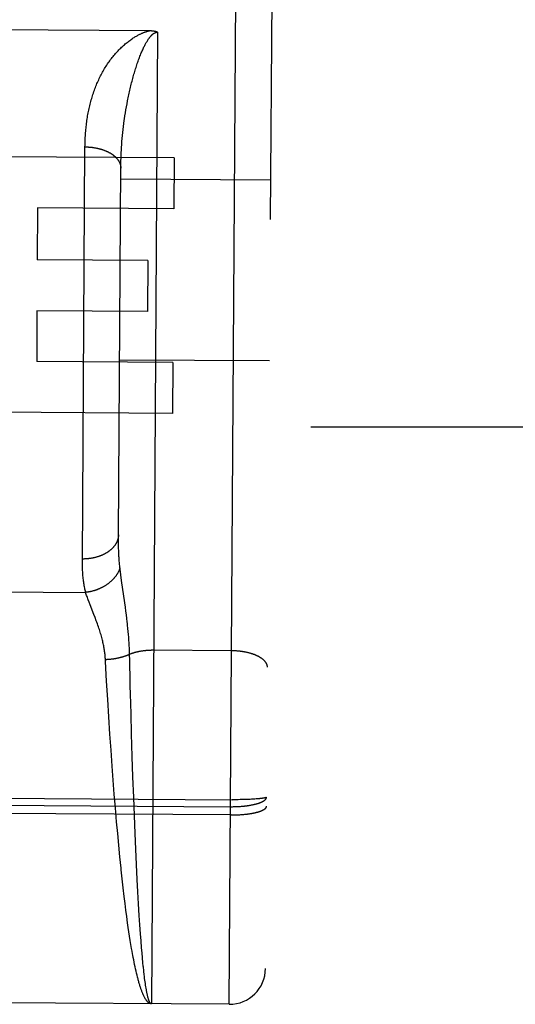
# Model space of a CAD drawing. Header units: inches. Extents: x 0 to 200, y 0 to 129.
# Tile 6 of 99: x 75.158 to 75.572, y 16.316 to 17.138. Entities that reach past the tile are written whole.
import ezdxf

# ---------------------------------------------------------------- set-up
doc = ezdxf.new("R2010")
doc.units = ezdxf.units.IN
doc.header["$LTSCALE"] = 11
doc.header["$MEASUREMENT"] = 0
doc.linetypes.add('HIDDEN', pattern=[0.2, 0.1, -0.1])
doc.layers.add('DEFAULT_2', color=8, linetype='HIDDEN')
doc.layers.add('FRONT_LOWER_DOOR_ASSEMBLY', color=7, linetype='CONTINUOUS')

msp = doc.modelspace()

# ---------------------------------------------------------------- linework, layer by layer
at = {"layer": 'DEFAULT_2', "color": 8, "linetype": 'HIDDEN'}
msp.add_line((76.50108, 16.79782), (52.84508, 16.79782), dxfattribs=at)
at = {"layer": 'FRONT_LOWER_DOOR_ASSEMBLY', "color": 8, "linetype": 'HIDDEN'}
for p, q in [((75.3331, 16.31632), (75.34453, 18.10128)), ((75.37434, 18.07109), (75.36329, 16.34612)), ((75.09468, 17.12986), (75.26671, 17.12876)), ((75.27329, 17.12751), (75.2681, 16.31673)), ((75.24685, 17.06264), (75.24729, 17.06517)), ((75.24729, 17.06517), (75.24775, 17.06771)), ((75.24566, 17.05503), (75.24603, 17.05756)), ((75.24603, 17.05756), (75.24643, 17.0601)), ((75.24643, 17.0601), (75.24685, 17.06264)), ((75.24452, 17.04618), (75.24482, 17.04871)), ((75.24482, 17.04871), (75.24514, 17.05123)), ((75.24376, 17.03865), (75.24399, 17.04116)), ((75.24399, 17.04116), (75.24425, 17.04367)), ((75.24425, 17.04367), (75.24452, 17.04618)), ((75.21047, 16.68661), (75.21268, 17.03175)), ((75.24303, 17.0287), (75.24318, 17.03118)), ((75.24318, 17.03118), (75.24335, 17.03366)), ((75.24335, 17.03366), (75.24355, 17.03615)), ((75.24355, 17.03615), (75.24376, 17.03865)), ((75.28697, 17.02263), (75.13084, 17.02363)), ((75.24275, 17.02255), (75.24284, 17.025)), ((75.24061, 16.70806), (75.24258, 17.01526)), ((75.24258, 17.01526), (75.24261, 17.01768)), ((75.24261, 17.01768), (75.24267, 17.02011)), ((75.24267, 17.02011), (75.24275, 17.02255)), ((75.28697, 17.02263), (75.2867, 16.98019)), ((75.3675, 17.00411), (75.24251, 17.00491)), ((75.17318, 16.98092), (75.1729, 16.93745)), ((75.2867, 16.98019), (75.17318, 16.98092)), ((75.26511, 16.93686), (75.1729, 16.93745)), ((75.26511, 16.93686), (75.26484, 16.89442)), ((75.17263, 16.89501), (75.17236, 16.85257)), ((75.26484, 16.89442), (75.17263, 16.89501)), ((75.28587, 16.85185), (75.17236, 16.85257)), ((75.36654, 16.85311), (75.24154, 16.85391)), ((75.28587, 16.85185), (75.2856, 16.80941)), ((75.2856, 16.80941), (75.12948, 16.81041)), ((75.2406, 16.70563), (75.24061, 16.70806)), ((75.24061, 16.70326), (75.2406, 16.70563)), ((75.24064, 16.70093), (75.24061, 16.70326)), ((75.24069, 16.69865), (75.24064, 16.70093)), ((75.24075, 16.69642), (75.24069, 16.69865)), ((75.2426, 16.67466), (75.24229, 16.67705)), ((75.24293, 16.67214), (75.2426, 16.67466)), ((75.24349, 16.66811), (75.24293, 16.67214)), ((75.24642, 16.64768), (75.24349, 16.66811)), ((75.14239, 16.66049), (75.21321, 16.66003)), ((75.21693, 16.64971), (75.21612, 16.65182)), ((75.22014, 16.64148), (75.21693, 16.64971)), ((75.24685, 16.64445), (75.24642, 16.64768)), ((75.22111, 16.63895), (75.22014, 16.64148)), ((75.24726, 16.64133), (75.24685, 16.64445)), ((75.24763, 16.63832), (75.24726, 16.64133)), ((75.24855, 16.62998), (75.24827, 16.63265)), ((75.24879, 16.62742), (75.24855, 16.62998)), ((75.24901, 16.62495), (75.24879, 16.62742)), ((75.24919, 16.62255), (75.24901, 16.62495)), ((75.24936, 16.62023), (75.24919, 16.62255)), ((75.2495, 16.61796), (75.24936, 16.62023)), ((75.24962, 16.61575), (75.2495, 16.61796)), ((75.24971, 16.61358), (75.24962, 16.61575)), ((75.24979, 16.61145), (75.24971, 16.61358)), ((75.33499, 16.61128), (75.26958, 16.6117)), ((75.25012, 16.5976), (75.25001, 16.60224)), ((75.25028, 16.59134), (75.25012, 16.5976)), ((75.25043, 16.58498), (75.25028, 16.59134)), ((75.23168, 16.57061), (75.23075, 16.58607)), ((75.25051, 16.58177), (75.25043, 16.58498)), ((75.25068, 16.57529), (75.25051, 16.58177)), ((75.25112, 16.55878), (75.25068, 16.57529)), ((75.23257, 16.55628), (75.23168, 16.57061)), ((75.23353, 16.54163), (75.23257, 16.55628)), ((75.2516, 16.54194), (75.25112, 16.55878)), ((75.23443, 16.52843), (75.23353, 16.54163)), ((75.25216, 16.52319), (75.2516, 16.54194)), ((75.23537, 16.51512), (75.23443, 16.52843)), ((75.25272, 16.50606), (75.25216, 16.52319)), ((75.23624, 16.50343), (75.23537, 16.51512)), ((75.25331, 16.489), (75.25272, 16.50606)), ((75.23715, 16.49175), (75.23624, 16.50343)), ((74.76879, 16.49067), (75.33546, 16.48704)), ((75.23809, 16.48012), (75.23715, 16.49175)), ((75.25388, 16.47381), (75.25331, 16.489)), ((74.76875, 16.48484), (75.33416, 16.48122)), ((75.33416, 16.48122), (75.335, 16.48122)), ((75.335, 16.48122), (75.33584, 16.48122)), ((75.33713, 16.48704), (75.33546, 16.48704)), ((75.33584, 16.48122), (75.33668, 16.48123)), ((75.33668, 16.48123), (75.33752, 16.48125)), ((75.3388, 16.48705), (75.33713, 16.48704)), ((75.33752, 16.48125), (75.33835, 16.48127)), ((75.33835, 16.48127), (75.33918, 16.48131)), ((75.34046, 16.48706), (75.3388, 16.48705)), ((75.33918, 16.48131), (75.34001, 16.48134)), ((75.34001, 16.48134), (75.34083, 16.48139)), ((75.34209, 16.48709), (75.34046, 16.48706)), ((75.34083, 16.48139), (75.34165, 16.48143)), ((75.34165, 16.48143), (75.34246, 16.48149)), ((75.34371, 16.48711), (75.34209, 16.48709)), ((75.34246, 16.48149), (75.34327, 16.48155)), ((75.34327, 16.48155), (75.34407, 16.48162)), ((75.34529, 16.48715), (75.34371, 16.48711)), ((75.34407, 16.48162), (75.34486, 16.4817)), ((75.34683, 16.4872), (75.34529, 16.48715)), ((75.34834, 16.48725), (75.34683, 16.4872)), ((75.34944, 16.48729), (75.34834, 16.48725)), ((75.35051, 16.48734), (75.34944, 16.48729)), ((75.35156, 16.48739), (75.35051, 16.48734)), ((75.35257, 16.48744), (75.35156, 16.48739)), ((75.35355, 16.4875), (75.35257, 16.48744)), ((75.3545, 16.48756), (75.35355, 16.4875)), ((75.35541, 16.48763), (75.3545, 16.48756)), ((75.356, 16.48767), (75.35541, 16.48763)), ((75.35657, 16.48772), (75.356, 16.48767)), ((75.35712, 16.48777), (75.35657, 16.48772)), ((75.35765, 16.48782), (75.35712, 16.48777)), ((75.35817, 16.48787), (75.35765, 16.48782)), ((75.35867, 16.48792), (75.35817, 16.48787)), ((75.35914, 16.48797), (75.35867, 16.48792)), ((75.3596, 16.48803), (75.35914, 16.48797)), ((75.33453, 16.47431), (74.76912, 16.47793)), ((75.23907, 16.46859), (75.23809, 16.48012)), ((75.25448, 16.45878), (75.25388, 16.47381)), ((75.33453, 16.47431), (75.33537, 16.47431)), ((75.33537, 16.47431), (75.33621, 16.47432)), ((75.33621, 16.47432), (75.33705, 16.47433)), ((75.33705, 16.47433), (75.33789, 16.47435)), ((75.33789, 16.47435), (75.33872, 16.47437)), ((75.33872, 16.47437), (75.33955, 16.4744)), ((75.33955, 16.4744), (75.34038, 16.47444)), ((75.34038, 16.47444), (75.3412, 16.47448)), ((75.3412, 16.47448), (75.34201, 16.47453)), ((75.34201, 16.47453), (75.34282, 16.47458)), ((75.34282, 16.47458), (75.34362, 16.47464)), ((75.34362, 16.47464), (75.34442, 16.4747)), ((75.34442, 16.4747), (75.3452, 16.47477)), ((75.3452, 16.47477), (75.34598, 16.47485)), ((75.34598, 16.47485), (75.34675, 16.47493)), ((75.34675, 16.47493), (75.34751, 16.47501)), ((75.34751, 16.47501), (75.34826, 16.4751)), ((75.23995, 16.45873), (75.23907, 16.46859)), ((75.24085, 16.449), (75.23995, 16.45873)), ((75.25504, 16.44567), (75.25448, 16.45878)), ((75.24178, 16.43943), (75.24085, 16.449)), ((75.25563, 16.4329), (75.25504, 16.44567)), ((75.24274, 16.43005), (75.24178, 16.43943)), ((75.25624, 16.42054), (75.25563, 16.4329)), ((75.24455, 16.41346), (75.24371, 16.4209)), ((75.25679, 16.41011), (75.25624, 16.42054)), ((75.2454, 16.4062), (75.24455, 16.41346)), ((75.25736, 16.40007), (75.25679, 16.41011)), ((75.24609, 16.40053), (75.2454, 16.4062)), ((75.24679, 16.395), (75.24609, 16.40053)), ((75.25795, 16.39047), (75.25736, 16.40007)), ((75.2475, 16.38961), (75.24679, 16.395)), ((75.25846, 16.38261), (75.25795, 16.39047)), ((75.24822, 16.38437), (75.2475, 16.38961)), ((75.24877, 16.38054), (75.24822, 16.38437)), ((75.25899, 16.37511), (75.25846, 16.38261)), ((75.24932, 16.3768), (75.24877, 16.38054)), ((75.24988, 16.37316), (75.24932, 16.3768)), ((75.25944, 16.36915), (75.25899, 16.37511)), ((75.25044, 16.36961), (75.24988, 16.37316)), ((75.251, 16.36615), (75.25044, 16.36961)), ((75.25158, 16.3628), (75.251, 16.36615)), ((75.25989, 16.36347), (75.25944, 16.36915)), ((75.25196, 16.36062), (75.25158, 16.3628)), ((75.25235, 16.35848), (75.25196, 16.36062)), ((75.26026, 16.35913), (75.25989, 16.36347)), ((75.26064, 16.35498), (75.26026, 16.35913)), ((75.25332, 16.35335), (75.25293, 16.35537)), ((75.25371, 16.35139), (75.25332, 16.35335)), ((75.2541, 16.34947), (75.25371, 16.35139)), ((75.2545, 16.3476), (75.2541, 16.34947)), ((75.26101, 16.35102), (75.26064, 16.35498)), ((75.2613, 16.34818), (75.26101, 16.35102)), ((75.2549, 16.34578), (75.2545, 16.3476)), ((75.2553, 16.34401), (75.2549, 16.34578)), ((75.2557, 16.3423), (75.2553, 16.34401)), ((75.2561, 16.34063), (75.2557, 16.3423)), ((75.26227, 16.33955), (75.26208, 16.34117)), ((75.2565, 16.33902), (75.2561, 16.34063)), ((75.26247, 16.33797), (75.26227, 16.33955)), ((75.26267, 16.33646), (75.26247, 16.33797)), ((75.26287, 16.33499), (75.26267, 16.33646)), ((75.26307, 16.33358), (75.26287, 16.33499)), ((75.26327, 16.33223), (75.26307, 16.33358)), ((75.26347, 16.33092), (75.26327, 16.33223)), ((75.26368, 16.32968), (75.26347, 16.33092)), ((75.26388, 16.32849), (75.26368, 16.32968)), ((75.3331, 16.31632), (74.76811, 16.31993))]:
    msp.add_line(p, q, dxfattribs=at)
for points in [[(75.24321, 17.11487), (75.24397, 17.11558), (75.24474, 17.11627), (75.24551, 17.11695), (75.24628, 17.11762), (75.24706, 17.11827), (75.24784, 17.1189), (75.24861, 17.11951), (75.24938, 17.12009), (75.25013, 17.12065), (75.25087, 17.12118), (75.25159, 17.12169), (75.2523, 17.12217), (75.25299, 17.12262), (75.25366, 17.12305), (75.25432, 17.12346), (75.25495, 17.12384), (75.25557, 17.1242), (75.25616, 17.12453), (75.25673, 17.12485), (75.25728, 17.12514), (75.25782, 17.12542), (75.25833, 17.12568), (75.25883, 17.12592), (75.25931, 17.12615), (75.25977, 17.12636), (75.26022, 17.12656), (75.26065, 17.12675), (75.26106, 17.12692), (75.26146, 17.12708), (75.26185, 17.12724), (75.26223, 17.12738), (75.26259, 17.12752), (75.26294, 17.12765), (75.26328, 17.12777), (75.26361, 17.12788), (75.26393, 17.12799), (75.26425, 17.12809), (75.26455, 17.12818), (75.26484, 17.12827), (75.26513, 17.12835), (75.26541, 17.12843), (75.26568, 17.12851), (75.26595, 17.12858), (75.26621, 17.12864), (75.26646, 17.1287), (75.26671, 17.12876)], [(75.25816, 17.10641), (75.25854, 17.10739), (75.25891, 17.10834), (75.25929, 17.10928), (75.25967, 17.1102), (75.26005, 17.11109), (75.26043, 17.11196), (75.26081, 17.11279), (75.26117, 17.1136), (75.26154, 17.11437), (75.26189, 17.1151), (75.26224, 17.11581), (75.26258, 17.11647), (75.26291, 17.11711), (75.26324, 17.11771), (75.26355, 17.11828), (75.26386, 17.11882), (75.26415, 17.11933), (75.26444, 17.11981), (75.26472, 17.12026), (75.26498, 17.12068), (75.26524, 17.12108), (75.26549, 17.12146), (75.26574, 17.12181), (75.26597, 17.12215), (75.2662, 17.12246), (75.26642, 17.12276), (75.26663, 17.12303), (75.26683, 17.1233), (75.26703, 17.12354), (75.26722, 17.12377), (75.26741, 17.12399), (75.26759, 17.1242), (75.26777, 17.1244), (75.26794, 17.12458), (75.2681, 17.12476), (75.26826, 17.12492), (75.26842, 17.12507), (75.26857, 17.12522), (75.26872, 17.12536), (75.26886, 17.12549), (75.269, 17.12561), (75.26914, 17.12573), (75.26927, 17.12584), (75.26941, 17.12595), (75.26953, 17.12605), (75.26966, 17.12614), (75.26978, 17.12623), (75.2699, 17.12632), (75.27002, 17.1264), (75.27013, 17.12647), (75.27024, 17.12654), (75.27035, 17.12661), (75.27046, 17.12668), (75.27056, 17.12674), (75.27066, 17.12679), (75.27076, 17.12684), (75.27086, 17.12689), (75.27095, 17.12694), (75.27104, 17.12698), (75.27113, 17.12703), (75.27122, 17.12706), (75.2713, 17.1271), (75.27138, 17.12713), (75.27146, 17.12716), (75.27154, 17.12719), (75.27161, 17.12722), (75.27169, 17.12725), (75.27176, 17.12727), (75.27183, 17.12729), (75.2719, 17.12731), (75.27197, 17.12733), (75.27203, 17.12735), (75.2721, 17.12736), (75.27216, 17.12738), (75.27223, 17.12739), (75.27229, 17.12741), (75.27235, 17.12742), (75.27241, 17.12743), (75.27247, 17.12744), (75.27252, 17.12745), (75.27258, 17.12746), (75.27264, 17.12747), (75.2727, 17.12748), (75.27275, 17.12748), (75.27281, 17.12749), (75.27286, 17.12749), (75.27292, 17.1275), (75.27297, 17.1275), (75.27302, 17.1275), (75.27308, 17.12751), (75.27313, 17.12751), (75.27319, 17.12751), (75.27324, 17.12751), (75.27329, 17.12751)], [(75.26671, 17.12876), (75.26692, 17.12876), (75.26713, 17.12876), (75.26734, 17.12875), (75.26755, 17.12874), (75.26775, 17.12874), (75.26794, 17.12873), (75.26814, 17.12872), (75.26833, 17.1287), (75.26851, 17.12869), (75.26869, 17.12867), (75.26887, 17.12866), (75.26905, 17.12864), (75.26922, 17.12862), (75.26939, 17.1286), (75.26955, 17.12858), (75.26971, 17.12856), (75.26987, 17.12854), (75.27003, 17.12851), (75.27018, 17.12849), (75.27033, 17.12846), (75.27048, 17.12844), (75.27062, 17.12841), (75.27076, 17.12838), (75.2709, 17.12835), (75.27103, 17.12832), (75.27116, 17.12829), (75.27129, 17.12826), (75.27142, 17.12823), (75.27155, 17.12819), (75.27167, 17.12816), (75.27179, 17.12812), (75.2719, 17.12809), (75.27202, 17.12805), (75.27213, 17.12801), (75.27224, 17.12798), (75.27235, 17.12794), (75.27245, 17.1279), (75.27255, 17.12786), (75.27265, 17.12782), (75.27275, 17.12777), (75.27285, 17.12773), (75.27294, 17.12769), (75.27303, 17.12765), (75.27312, 17.1276), (75.27321, 17.12756), (75.27329, 17.12751)], [(75.21268, 17.03175), (75.21269, 17.03308), (75.21272, 17.03441), (75.21275, 17.03573), (75.21279, 17.03705), (75.21285, 17.03836), (75.21291, 17.03967), (75.21299, 17.04098), (75.21308, 17.04228), (75.21317, 17.04358), (75.21328, 17.04488), (75.2134, 17.04617), (75.21352, 17.04745), (75.21366, 17.04873), (75.21381, 17.05001), (75.21397, 17.05128), (75.21413, 17.05255), (75.21431, 17.05381), (75.2145, 17.05507), (75.2147, 17.05632), (75.21491, 17.05757), (75.21513, 17.05881), (75.21537, 17.06004), (75.21561, 17.06127), (75.21586, 17.06249), (75.21612, 17.06371), (75.2164, 17.06492), (75.21668, 17.06613), (75.21698, 17.06733), (75.21728, 17.06852), (75.2176, 17.06971), (75.21792, 17.07089), (75.21826, 17.07206), (75.21861, 17.07323), (75.21897, 17.07439), (75.21934, 17.07555), (75.21972, 17.07669), (75.22011, 17.07783), (75.22051, 17.07897), (75.22093, 17.08009), (75.22135, 17.08121), (75.22179, 17.08232), (75.22223, 17.08343), (75.22269, 17.08452), (75.22316, 17.08561), (75.22364, 17.08669), (75.22413, 17.08776), (75.22463, 17.08883), (75.22514, 17.08989), (75.22567, 17.09094), (75.2262, 17.09198), (75.22675, 17.09301), (75.22731, 17.09403), (75.22787, 17.09505), (75.22845, 17.09605), (75.22904, 17.09705), (75.22965, 17.09804), (75.23026, 17.09901), (75.23088, 17.09997), (75.23151, 17.10092), (75.23214, 17.10186), (75.23278, 17.10277), (75.23343, 17.10368), (75.23409, 17.10457), (75.23475, 17.10544), (75.23542, 17.10631), (75.2361, 17.10715), (75.23678, 17.10798), (75.23747, 17.1088), (75.23817, 17.10961), (75.23887, 17.1104), (75.23958, 17.11118), (75.24029, 17.11194), (75.24101, 17.11269), (75.24174, 17.11343), (75.24247, 17.11415), (75.24321, 17.11487)], [(75.24775, 17.06771), (75.24823, 17.07024), (75.24848, 17.0715), (75.24873, 17.07277), (75.249, 17.07403), (75.24926, 17.07529), (75.24953, 17.07655), (75.24981, 17.0778), (75.2501, 17.07906), (75.25039, 17.08031), (75.25068, 17.08156), (75.25098, 17.0828), (75.25129, 17.08404), (75.2516, 17.08527), (75.25191, 17.0865), (75.25223, 17.08771), (75.25255, 17.08891), (75.25288, 17.0901), (75.25321, 17.09128), (75.25354, 17.09245), (75.25388, 17.0936), (75.25422, 17.09474), (75.25456, 17.09587), (75.2549, 17.09698), (75.25525, 17.09808), (75.25561, 17.09917), (75.25596, 17.10025), (75.25632, 17.10131), (75.25668, 17.10236), (75.25705, 17.10339), (75.25741, 17.10441), (75.25778, 17.10542), (75.25816, 17.10641)], [(75.24514, 17.05123), (75.24548, 17.05376), (75.24566, 17.05503)], [(75.21268, 17.03175), (75.2131, 17.03175), (75.21352, 17.03174), (75.21394, 17.03173), (75.21436, 17.03172), (75.21478, 17.0317), (75.2152, 17.03168), (75.21562, 17.03165), (75.21604, 17.03162), (75.21645, 17.03159), (75.21687, 17.03156), (75.21729, 17.03152), (75.2177, 17.03147), (75.21812, 17.03143), (75.21853, 17.03138), (75.21894, 17.03133), (75.21935, 17.03127), (75.21976, 17.03121), (75.22017, 17.03115), (75.22057, 17.03109), (75.22098, 17.03102), (75.22138, 17.03094), (75.22178, 17.03087), (75.22218, 17.03079), (75.22258, 17.03071), (75.22298, 17.03062), (75.22337, 17.03053), (75.22376, 17.03044), (75.22415, 17.03035), (75.22454, 17.03025), (75.22492, 17.03015), (75.2253, 17.03004), (75.22568, 17.02994), (75.22606, 17.02983), (75.22644, 17.02971), (75.22681, 17.0296), (75.22718, 17.02948), (75.22754, 17.02935), (75.22791, 17.02923), (75.22827, 17.0291), (75.22862, 17.02897), (75.22898, 17.02883), (75.22933, 17.0287), (75.22967, 17.02856), (75.23002, 17.02841), (75.23036, 17.02827), (75.2307, 17.02812), (75.23103, 17.02797), (75.23136, 17.02781), (75.23168, 17.02766), (75.23201, 17.0275), (75.23233, 17.02734), (75.23264, 17.02717), (75.23295, 17.02701), (75.23326, 17.02684), (75.23356, 17.02666), (75.23386, 17.02649), (75.23415, 17.02631), (75.23444, 17.02613), (75.23473, 17.02595), (75.23501, 17.02577), (75.23529, 17.02558), (75.23556, 17.02539), (75.23583, 17.0252), (75.23609, 17.02501), (75.23635, 17.02482), (75.2366, 17.02462), (75.23685, 17.02442), (75.2371, 17.02422), (75.23734, 17.02402), (75.23757, 17.02381), (75.2378, 17.02361), (75.23803, 17.0234), (75.23825, 17.02319), (75.23846, 17.02297), (75.23867, 17.02276), (75.23888, 17.02255), (75.23908, 17.02233), (75.23927, 17.02211), (75.23946, 17.02189), (75.23964, 17.02167), (75.23982, 17.02144), (75.24, 17.02122), (75.24016, 17.02099), (75.24033, 17.02077), (75.24048, 17.02054), (75.24063, 17.02031), (75.24078, 17.02008), (75.24092, 17.01985), (75.24105, 17.01961), (75.24118, 17.01938), (75.24131, 17.01914), (75.24142, 17.01891), (75.24154, 17.01867), (75.24164, 17.01843), (75.24174, 17.01819), (75.24184, 17.01795), (75.24193, 17.01771), (75.24201, 17.01747), (75.24209, 17.01723), (75.24216, 17.01699), (75.24223, 17.01674), (75.24229, 17.0165), (75.24234, 17.01626), (75.24239, 17.01601), (75.24243, 17.01577), (75.24247, 17.01552), (75.2425, 17.01528), (75.24253, 17.01503), (75.24254, 17.01479), (75.24256, 17.01454), (75.24256, 17.0143), (75.24257, 17.01405)], [(75.24284, 17.025), (75.24296, 17.02747), (75.24303, 17.0287)], [(75.24061, 16.70806), (75.2406, 16.70777), (75.24059, 16.70749), (75.24058, 16.7072), (75.24055, 16.70692), (75.24052, 16.70663), (75.24049, 16.70635), (75.24045, 16.70606), (75.2404, 16.70578), (75.24035, 16.7055), (75.24029, 16.70521), (75.24023, 16.70493), (75.24016, 16.70465), (75.24009, 16.70437), (75.24001, 16.70409), (75.23992, 16.70381), (75.23983, 16.70353), (75.23973, 16.70325), (75.23962, 16.70298), (75.23951, 16.7027), (75.2394, 16.70243), (75.23928, 16.70215), (75.23915, 16.70188), (75.23902, 16.70161), (75.23888, 16.70134), (75.23874, 16.70107), (75.23859, 16.7008), (75.23843, 16.70054), (75.23827, 16.70028), (75.23811, 16.70001), (75.23794, 16.69975), (75.23776, 16.69949), (75.23758, 16.69924), (75.23739, 16.69898), (75.2372, 16.69873), (75.237, 16.69848), (75.2368, 16.69823), (75.23659, 16.69798), (75.23638, 16.69773), (75.23616, 16.69749), (75.23594, 16.69725), (75.23571, 16.69701), (75.23548, 16.69677), (75.23524, 16.69654), (75.235, 16.6963), (75.23475, 16.69607), (75.2345, 16.69584), (75.23424, 16.69562), (75.23398, 16.6954), (75.23371, 16.69517), (75.23344, 16.69496), (75.23317, 16.69474), (75.23289, 16.69453), (75.23261, 16.69432), (75.23232, 16.69411), (75.23203, 16.69391), (75.23173, 16.69371), (75.23143, 16.69351), (75.23112, 16.69331), (75.23081, 16.69312), (75.2305, 16.69293), (75.23018, 16.69274), (75.22986, 16.69256), (75.22954, 16.69238), (75.22921, 16.6922), (75.22888, 16.69202), (75.22854, 16.69185), (75.2282, 16.69168), (75.22786, 16.69152), (75.22752, 16.69136), (75.22717, 16.6912), (75.22681, 16.69105), (75.22646, 16.69089), (75.2261, 16.69075), (75.22574, 16.6906), (75.22537, 16.69046), (75.225, 16.69032), (75.22463, 16.69019), (75.22426, 16.69006), (75.22389, 16.68993), (75.22351, 16.68981), (75.22313, 16.68969), (75.22274, 16.68957), (75.22236, 16.68946), (75.22197, 16.68935), (75.22158, 16.68925), (75.22118, 16.68914), (75.22079, 16.68905), (75.22039, 16.68895), (75.21999, 16.68886), (75.21959, 16.68878), (75.21919, 16.68869), (75.21879, 16.68862), (75.21838, 16.68854), (75.21797, 16.68847), (75.21757, 16.6884), (75.21716, 16.68834), (75.21674, 16.68828), (75.21633, 16.68823), (75.21592, 16.68818), (75.2155, 16.68813), (75.21509, 16.68808), (75.21467, 16.68805), (75.21426, 16.68801), (75.21384, 16.68798), (75.21342, 16.68795), (75.213, 16.68793), (75.21258, 16.68791), (75.21216, 16.68789), (75.21174, 16.68788), (75.21132, 16.68788), (75.2109, 16.68787), (75.21048, 16.68787)], [(75.24189, 16.68041), (75.24178, 16.68132), (75.24168, 16.68223), (75.24159, 16.68317), (75.2415, 16.68411), (75.24141, 16.68506), (75.24133, 16.68603), (75.24126, 16.68702), (75.24118, 16.68801), (75.24111, 16.68902), (75.24105, 16.69004), (75.24099, 16.69107), (75.24093, 16.69211), (75.24088, 16.69317), (75.24083, 16.69424), (75.24079, 16.69532), (75.24075, 16.69642)], [(75.21321, 16.66003), (75.213, 16.66091), (75.2128, 16.66181), (75.2126, 16.66272), (75.21242, 16.66364), (75.21224, 16.66458), (75.21207, 16.66554), (75.21191, 16.66651), (75.21175, 16.66749), (75.21161, 16.66849), (75.21147, 16.66951), (75.21134, 16.67054), (75.21122, 16.67159), (75.21111, 16.67265), (75.21101, 16.67373), (75.21092, 16.67482), (75.21084, 16.67593), (75.21076, 16.67705), (75.21069, 16.67819), (75.21064, 16.67935), (75.21059, 16.68052), (75.21055, 16.6817), (75.21051, 16.68291), (75.21049, 16.68412), (75.21048, 16.68536), (75.21047, 16.68661)], [(75.24189, 16.68041), (75.24177, 16.68008), (75.24165, 16.67974), (75.24153, 16.67941), (75.2414, 16.67908), (75.24126, 16.67875), (75.24112, 16.67842), (75.24097, 16.67809), (75.24082, 16.67776), (75.24066, 16.67744), (75.2405, 16.67711), (75.24033, 16.67679), (75.24015, 16.67647), (75.23997, 16.67615), (75.23978, 16.67583), (75.23959, 16.67551), (75.2394, 16.67519), (75.23919, 16.67488), (75.23899, 16.67457), (75.23877, 16.67425), (75.23856, 16.67395), (75.23833, 16.67364), (75.23811, 16.67333), (75.23787, 16.67303), (75.23763, 16.67273), (75.23739, 16.67243), (75.23714, 16.67213), (75.23689, 16.67184), (75.23663, 16.67155), (75.23637, 16.67126), (75.23611, 16.67097), (75.23584, 16.67069), (75.23556, 16.6704), (75.23528, 16.67012), (75.23499, 16.66985), (75.23471, 16.66957), (75.23441, 16.6693), (75.23411, 16.66904), (75.23381, 16.66877), (75.23351, 16.66851), (75.2332, 16.66825), (75.23288, 16.66799), (75.23256, 16.66774), (75.23224, 16.66749), (75.23192, 16.66724), (75.23159, 16.667), (75.23125, 16.66676), (75.23092, 16.66652), (75.23058, 16.66629), (75.23023, 16.66606), (75.22988, 16.66584), (75.22953, 16.66561), (75.22918, 16.66539), (75.22882, 16.66518), (75.22846, 16.66497), (75.2281, 16.66476), (75.22773, 16.66456), (75.22736, 16.66436), (75.22699, 16.66416), (75.22661, 16.66397), (75.22624, 16.66378), (75.22586, 16.6636), (75.22547, 16.66341), (75.22509, 16.66324), (75.2247, 16.66307), (75.22431, 16.6629), (75.22392, 16.66273), (75.22352, 16.66258), (75.22313, 16.66242), (75.22273, 16.66227), (75.22233, 16.66212), (75.22193, 16.66198), (75.22152, 16.66184), (75.22112, 16.66171), (75.22071, 16.66158), (75.2203, 16.66145), (75.21989, 16.66133), (75.21948, 16.66122), (75.21907, 16.66111), (75.21865, 16.661), (75.21824, 16.6609), (75.21782, 16.6608), (75.21741, 16.66071), (75.21699, 16.66062), (75.21657, 16.66053), (75.21615, 16.66046), (75.21573, 16.66038), (75.21531, 16.66031), (75.21489, 16.66025), (75.21447, 16.66019), (75.21405, 16.66013), (75.21363, 16.66008), (75.21321, 16.66003)], [(75.24229, 16.67705), (75.24201, 16.67932), (75.24189, 16.68041)], [(75.21612, 16.65182), (75.21537, 16.65382), (75.21502, 16.65478), (75.21468, 16.65572), (75.21436, 16.65663), (75.21405, 16.65751), (75.21376, 16.65838), (75.21348, 16.65922), (75.21321, 16.66003)], [(75.22974, 16.60384), (75.22969, 16.60469), (75.22963, 16.60554), (75.22956, 16.6064), (75.22948, 16.60726), (75.22939, 16.60813), (75.22929, 16.60901), (75.22918, 16.60989), (75.22906, 16.61078), (75.22893, 16.61168), (75.22878, 16.61259), (75.22863, 16.61351), (75.22846, 16.61444), (75.22828, 16.61538), (75.22809, 16.61632), (75.22789, 16.61729), (75.22767, 16.61827), (75.22744, 16.61926), (75.22719, 16.62027), (75.22693, 16.62129), (75.22666, 16.62234), (75.22636, 16.6234), (75.22606, 16.62449), (75.22573, 16.62559), (75.22539, 16.62672), (75.22503, 16.62786), (75.22465, 16.62903), (75.22426, 16.63022), (75.22385, 16.63142), (75.22342, 16.63265), (75.22298, 16.63389), (75.22253, 16.63515), (75.22206, 16.63642), (75.22111, 16.63895)], [(75.24827, 16.63265), (75.24813, 16.63402), (75.24797, 16.63542), (75.24763, 16.63832)], [(75.24987, 16.60832), (75.24955, 16.60818), (75.24923, 16.60803), (75.24891, 16.60788), (75.24858, 16.60774), (75.24825, 16.6076), (75.24791, 16.60746), (75.24757, 16.60733), (75.24723, 16.60719), (75.24688, 16.60706), (75.24653, 16.60693), (75.24618, 16.6068), (75.24582, 16.60668), (75.24546, 16.60656), (75.2451, 16.60644), (75.24473, 16.60632), (75.24436, 16.6062), (75.24399, 16.60609), (75.24361, 16.60598), (75.24324, 16.60587), (75.24286, 16.60577), (75.24247, 16.60566), (75.24209, 16.60556), (75.2417, 16.60547), (75.24131, 16.60537), (75.24092, 16.60528), (75.24052, 16.60519), (75.24012, 16.6051), (75.23973, 16.60502), (75.23932, 16.60494), (75.23892, 16.60486), (75.23852, 16.60478), (75.23811, 16.60471), (75.2377, 16.60464), (75.23729, 16.60457), (75.23688, 16.60451), (75.23647, 16.60444), (75.23606, 16.60438), (75.23564, 16.60433), (75.23522, 16.60427), (75.23481, 16.60422), (75.23439, 16.60418), (75.23397, 16.60413), (75.23355, 16.60409), (75.23313, 16.60405), (75.23271, 16.60401), (75.23228, 16.60398), (75.23186, 16.60395), (75.23144, 16.60392), (75.23102, 16.6039), (75.23059, 16.60387), (75.23017, 16.60386), (75.22974, 16.60384)], [(75.23075, 16.58607), (75.22982, 16.6024), (75.22974, 16.60384)], [(75.25001, 16.60224), (75.24985, 16.60936), (75.24979, 16.61145)], [(75.26958, 16.6117), (75.26918, 16.6117), (75.26877, 16.61169), (75.26836, 16.61169), (75.26795, 16.61168), (75.26755, 16.61167), (75.26714, 16.61165), (75.26673, 16.61164), (75.26633, 16.61162), (75.26592, 16.6116), (75.26552, 16.61157), (75.26512, 16.61155), (75.26472, 16.61152), (75.26431, 16.61149), (75.26391, 16.61145), (75.26352, 16.61142), (75.26312, 16.61138), (75.26272, 16.61134), (75.26233, 16.61129), (75.26193, 16.61125), (75.26154, 16.6112), (75.26115, 16.61115), (75.26076, 16.6111), (75.26037, 16.61104), (75.25999, 16.61098), (75.2596, 16.61092), (75.25922, 16.61086), (75.25884, 16.6108), (75.25846, 16.61073), (75.25809, 16.61066), (75.25771, 16.61059), (75.25734, 16.61051), (75.25697, 16.61043), (75.2566, 16.61036), (75.25624, 16.61027), (75.25588, 16.61019), (75.25552, 16.61011), (75.25516, 16.61002), (75.25481, 16.60993), (75.25446, 16.60984), (75.25411, 16.60974), (75.25376, 16.60964), (75.25342, 16.60955), (75.25308, 16.60944), (75.25275, 16.60934), (75.25241, 16.60924), (75.25208, 16.60913), (75.25176, 16.60902), (75.25143, 16.60891), (75.25111, 16.6088), (75.2508, 16.60868), (75.25049, 16.60856), (75.25018, 16.60845), (75.24987, 16.60832)], [(75.3649, 16.5975), (75.3649, 16.59769), (75.36489, 16.59788), (75.36488, 16.59807), (75.36486, 16.59826), (75.36483, 16.59845), (75.3648, 16.59864), (75.36477, 16.59883), (75.36472, 16.59902), (75.36467, 16.59921), (75.36462, 16.5994), (75.36456, 16.59959), (75.36449, 16.59978), (75.36442, 16.59996), (75.36434, 16.60015), (75.36426, 16.60034), (75.36417, 16.60053), (75.36407, 16.60071), (75.36397, 16.6009), (75.36387, 16.60108), (75.36375, 16.60127), (75.36364, 16.60145), (75.36351, 16.60163), (75.36338, 16.60182), (75.36325, 16.602), (75.36311, 16.60218), (75.36296, 16.60236), (75.36281, 16.60254), (75.36265, 16.60271), (75.36249, 16.60289), (75.36232, 16.60307), (75.36215, 16.60324), (75.36197, 16.60341), (75.36178, 16.60359), (75.3616, 16.60376), (75.3614, 16.60393), (75.3612, 16.6041), (75.361, 16.60426), (75.36079, 16.60443), (75.36057, 16.60459), (75.36035, 16.60476), (75.36012, 16.60492), (75.35989, 16.60508), (75.35966, 16.60524), (75.35942, 16.6054), (75.35917, 16.60555), (75.35892, 16.60571), (75.35867, 16.60586), (75.35841, 16.60601), (75.35815, 16.60616), (75.35788, 16.60631), (75.35761, 16.60646), (75.35733, 16.6066), (75.35705, 16.60675), (75.35676, 16.60689), (75.35647, 16.60703), (75.35618, 16.60716), (75.35588, 16.6073), (75.35558, 16.60743), (75.35527, 16.60757), (75.35496, 16.6077), (75.35464, 16.60782), (75.35432, 16.60795), (75.354, 16.60807), (75.35367, 16.6082), (75.35334, 16.60832), (75.35301, 16.60843), (75.35267, 16.60855), (75.35233, 16.60866), (75.35199, 16.60877), (75.35164, 16.60888), (75.35129, 16.60899), (75.35094, 16.6091), (75.35058, 16.6092), (75.35022, 16.6093), (75.34986, 16.6094), (75.34949, 16.60949), (75.34912, 16.60959), (75.34875, 16.60968), (75.34837, 16.60976), (75.348, 16.60985), (75.34762, 16.60994), (75.34724, 16.61002), (75.34685, 16.6101), (75.34646, 16.61017), (75.34607, 16.61025), (75.34568, 16.61032), (75.34529, 16.61039), (75.34489, 16.61045), (75.3445, 16.61052), (75.3441, 16.61058), (75.34369, 16.61064), (75.34329, 16.6107), (75.34289, 16.61075), (75.34248, 16.6108), (75.34207, 16.61085), (75.34166, 16.6109), (75.34125, 16.61094), (75.34084, 16.61098), (75.34043, 16.61102), (75.34001, 16.61106), (75.3396, 16.61109), (75.33918, 16.61112), (75.33877, 16.61115), (75.33835, 16.61117), (75.33793, 16.6112), (75.33751, 16.61122), (75.33709, 16.61123), (75.33667, 16.61125), (75.33625, 16.61126), (75.33583, 16.61127), (75.33541, 16.61128), (75.33499, 16.61128)], [(75.34486, 16.4817), (75.34525, 16.48173), (75.34564, 16.48178), (75.34603, 16.48182), (75.34641, 16.48186), (75.3468, 16.48191), (75.34718, 16.48196), (75.34756, 16.482), (75.34793, 16.48205), (75.3483, 16.48211), (75.34867, 16.48216), (75.34904, 16.48221), (75.34941, 16.48227), (75.34977, 16.48233), (75.35013, 16.48238), (75.35048, 16.48244), (75.35083, 16.48251), (75.35118, 16.48257), (75.35153, 16.48263), (75.35187, 16.4827), (75.35221, 16.48277), (75.35254, 16.48283), (75.35287, 16.4829), (75.3532, 16.48297), (75.35352, 16.48305), (75.35384, 16.48312), (75.35416, 16.48319), (75.35447, 16.48327), (75.35478, 16.48335), (75.35509, 16.48343), (75.35539, 16.4835), (75.35568, 16.48359), (75.35597, 16.48367), (75.35626, 16.48375), (75.35654, 16.48383), (75.35682, 16.48392), (75.3571, 16.48401), (75.35737, 16.48409), (75.35763, 16.48418), (75.35789, 16.48427), (75.35815, 16.48436), (75.3584, 16.48445), (75.35865, 16.48454), (75.35889, 16.48464), (75.35912, 16.48473), (75.35936, 16.48483), (75.35958, 16.48492), (75.3598, 16.48502), (75.36002, 16.48512), (75.36023, 16.48522), (75.36044, 16.48532), (75.36064, 16.48542), (75.36084, 16.48552), (75.36103, 16.48562), (75.36122, 16.48572), (75.3614, 16.48583), (75.36157, 16.48593), (75.36174, 16.48604), (75.36191, 16.48614), (75.36206, 16.48625), (75.36222, 16.48636), (75.36237, 16.48646), (75.36251, 16.48657), (75.36265, 16.48668), (75.36278, 16.48679), (75.3629, 16.4869), (75.36302, 16.48701), (75.36314, 16.48712), (75.36325, 16.48723), (75.36335, 16.48734), (75.36345, 16.48746), (75.36354, 16.48757), (75.36362, 16.48768), (75.3637, 16.4878), (75.36378, 16.48791), (75.36384, 16.48802), (75.36391, 16.48814), (75.36396, 16.48825), (75.36401, 16.48837), (75.36406, 16.48848), (75.3641, 16.4886), (75.36413, 16.48871), (75.36416, 16.48883), (75.36418, 16.48894), (75.3642, 16.48906), (75.36421, 16.48917), (75.36421, 16.48929)], [(75.36421, 16.48929), (75.36421, 16.48926), (75.3642, 16.48922), (75.36418, 16.48919), (75.36416, 16.48915), (75.36413, 16.48912), (75.3641, 16.48909), (75.36406, 16.48905), (75.36402, 16.48902), (75.36397, 16.48899), (75.36391, 16.48895), (75.36385, 16.48892), (75.36378, 16.48889), (75.36371, 16.48885), (75.36363, 16.48882), (75.36354, 16.48879), (75.36345, 16.48875), (75.36336, 16.48872), (75.36325, 16.48869), (75.36315, 16.48866), (75.36303, 16.48862), (75.36291, 16.48859), (75.36279, 16.48856), (75.36266, 16.48853), (75.36252, 16.4885), (75.36238, 16.48847), (75.36223, 16.48844), (75.36208, 16.4884), (75.36192, 16.48837), (75.36176, 16.48834), (75.36159, 16.48831), (75.36141, 16.48828), (75.36123, 16.48825), (75.36105, 16.48822), (75.36086, 16.4882), (75.36066, 16.48817), (75.36046, 16.48814), (75.36025, 16.48811)], [(75.34826, 16.4751), (75.34863, 16.47515), (75.34899, 16.4752), (75.34936, 16.47525), (75.34972, 16.4753), (75.35008, 16.47535), (75.35043, 16.47541), (75.35079, 16.47546), (75.35113, 16.47552), (75.35148, 16.47558), (75.35182, 16.47564), (75.35216, 16.4757), (75.35249, 16.47576), (75.35283, 16.47582), (75.35315, 16.47588), (75.35348, 16.47595), (75.3538, 16.47601), (75.35411, 16.47608), (75.35442, 16.47615), (75.35473, 16.47622), (75.35504, 16.47629), (75.35534, 16.47636), (75.35563, 16.47643), (75.35592, 16.47651), (75.35621, 16.47658), (75.3565, 16.47666), (75.35677, 16.47673), (75.35705, 16.47681), (75.35732, 16.47689), (75.35758, 16.47697), (75.35784, 16.47705), (75.3581, 16.47713), (75.35835, 16.47721), (75.3586, 16.4773), (75.35884, 16.47738), (75.35908, 16.47746), (75.35931, 16.47755), (75.35953, 16.47764), (75.35976, 16.47772), (75.35997, 16.47781), (75.36019, 16.4779), (75.36039, 16.47799), (75.36059, 16.47808), (75.36079, 16.47817), (75.36098, 16.47826), (75.36117, 16.47836), (75.36135, 16.47845), (75.36152, 16.47854), (75.36169, 16.47864), (75.36186, 16.47873), (75.36202, 16.47883), (75.36217, 16.47892), (75.36232, 16.47902), (75.36246, 16.47912), (75.3626, 16.47921), (75.36273, 16.47931), (75.36285, 16.47941), (75.36297, 16.47951), (75.36309, 16.47961), (75.3632, 16.47971), (75.3633, 16.47981), (75.3634, 16.47991), (75.36349, 16.48001), (75.36357, 16.48011), (75.36365, 16.48021), (75.36373, 16.48032), (75.3638, 16.48042), (75.36386, 16.48052), (75.36392, 16.48062), (75.36397, 16.48073), (75.36401, 16.48083), (75.36405, 16.48093), (75.36408, 16.48104), (75.36411, 16.48114), (75.36413, 16.48124), (75.36415, 16.48135), (75.36416, 16.48145), (75.36416, 16.48155)], [(75.36025, 16.48811), (75.35982, 16.48805), (75.3596, 16.48803)], [(75.24371, 16.4209), (75.2429, 16.42851), (75.24274, 16.43005)], [(75.25293, 16.35537), (75.25254, 16.35743), (75.25235, 16.35848)], [(75.26169, 16.34457), (75.2614, 16.34726), (75.2613, 16.34818)], [(75.26208, 16.34117), (75.26178, 16.3437), (75.26169, 16.34457)], [(75.2681, 16.31673), (75.26789, 16.31674), (75.26767, 16.31677), (75.26745, 16.3168), (75.26724, 16.31686), (75.26702, 16.31693), (75.26681, 16.31701), (75.26659, 16.31711), (75.26638, 16.31722), (75.26616, 16.31735), (75.26594, 16.3175), (75.26573, 16.31765), (75.26551, 16.31783), (75.2653, 16.31802), (75.26509, 16.31822), (75.26487, 16.31844), (75.26466, 16.31867), (75.26444, 16.31892), (75.26423, 16.31918), (75.26402, 16.31946), (75.2638, 16.31975), (75.26359, 16.32006), (75.26338, 16.32038), (75.26316, 16.32071), (75.26295, 16.32106), (75.26274, 16.32143), (75.26253, 16.32181), (75.26231, 16.32221), (75.2621, 16.32261), (75.26189, 16.32304), (75.26168, 16.32348), (75.26147, 16.32393), (75.26126, 16.3244), (75.26105, 16.32488), (75.26084, 16.32537), (75.26063, 16.32588), (75.26042, 16.32641), (75.26021, 16.32695), (75.26, 16.3275), (75.25979, 16.32807), (75.25959, 16.32865), (75.25938, 16.32924), (75.25917, 16.32985), (75.25896, 16.33048), (75.25876, 16.33111), (75.25855, 16.33176), (75.25834, 16.33243), (75.25814, 16.33311), (75.25793, 16.3338), (75.25773, 16.3345), (75.25752, 16.33522), (75.25732, 16.33596), (75.25711, 16.3367), (75.25691, 16.33746), (75.25671, 16.33823), (75.2565, 16.33902)], [(75.2681, 16.31673), (75.26799, 16.31674), (75.26789, 16.31676), (75.26778, 16.3168), (75.26767, 16.31685), (75.26756, 16.31692), (75.26746, 16.317), (75.26735, 16.3171), (75.26724, 16.31721), (75.26713, 16.31734), (75.26703, 16.31748), (75.26692, 16.31764), (75.26681, 16.31781), (75.26671, 16.31799), (75.2666, 16.31819), (75.26649, 16.31841), (75.26639, 16.31864), (75.26628, 16.31888), (75.26617, 16.31914), (75.26607, 16.31941), (75.26596, 16.3197), (75.26586, 16.32), (75.26575, 16.32032), (75.26565, 16.32065), (75.26554, 16.321), (75.26544, 16.32136), (75.26533, 16.32173), (75.26523, 16.32212), (75.26512, 16.32253), (75.26502, 16.32294), (75.26491, 16.32338), (75.26481, 16.32382), (75.2647, 16.32429), (75.2646, 16.32476), (75.2645, 16.32525), (75.26439, 16.32576), (75.26429, 16.32627), (75.26419, 16.32681), (75.26409, 16.32735), (75.26398, 16.32791), (75.26388, 16.32849)]]:
    msp.add_lwpolyline(points, dxfattribs=at)
msp.add_arc((75.33329, 16.34632), 0.03, 269.63322, 359.63322, dxfattribs=at)

doc.saveas('drawing.dxf')
